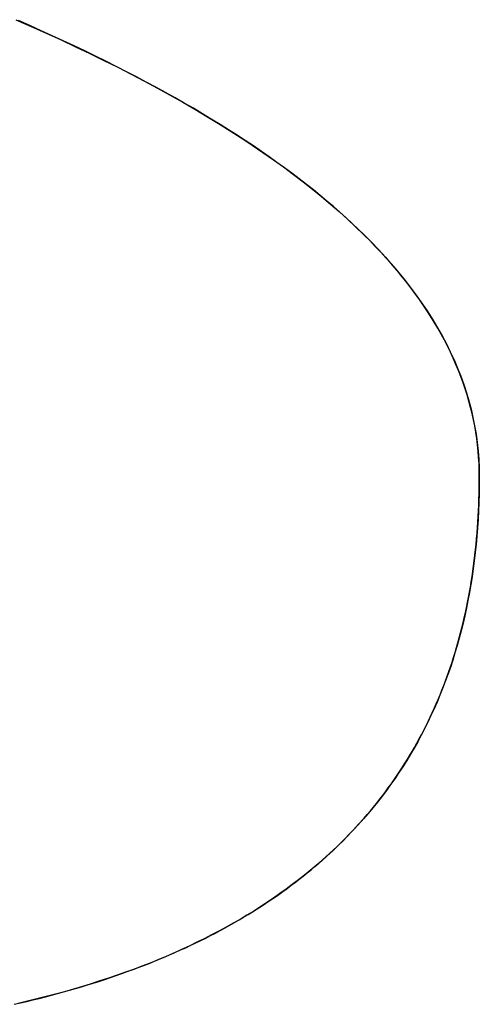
# Model space of a CAD drawing. Extents: x -3.81 to 3.81, y -1.89 to 1.9.
# Tile 96 of 149: x -0.0291 to -0.0042, y 1.3308 to 1.384. Entities that reach past the tile are written whole.
import ezdxf

# ---------------------------------------------------------------- set-up
doc = ezdxf.new("R2010")
doc.units = 0
doc.layers.get('0').update_dxf_attribs({"linetype": 'CONTINUOUS'})

# ---------------------------------------------------------------- blocks, each defined once
blk = doc.blocks.new('*U1')
blk.add_line((-0.004236, 1.359328, 4.21), (-0.004236, 1.359328, 4.2098))
blk.add_line((-0.004236, 1.359328, 4.21), (-0.004236, 1.359328, 4.2098))
for points in [[(-0.004236, 1.35933, 4.21), (-0.004239, 1.35967, 4.21), (-0.004251, 1.36002, 4.21), (-0.004271, 1.36036, 4.21), (-0.004298, 1.3607, 4.21), (-0.004333, 1.36104, 4.21), (-0.004376, 1.36138, 4.21), (-0.004426, 1.36172, 4.21), (-0.004485, 1.36206, 4.21), (-0.004551, 1.36239, 4.21), (-0.004625, 1.36273, 4.21), (-0.004706, 1.36306, 4.21), (-0.004796, 1.3634, 4.21), (-0.004893, 1.36373, 4.21), (-0.004998, 1.36406, 4.21), (-0.005111, 1.36439, 4.21), (-0.005231, 1.36473, 4.21), (-0.00536, 1.36505, 4.21), (-0.005496, 1.36538, 4.21), (-0.00564, 1.36571, 4.21), (-0.005791, 1.36604, 4.21), (-0.005951, 1.36636, 4.21), (-0.006118, 1.36669, 4.21), (-0.006293, 1.36701, 4.21), (-0.006476, 1.36734, 4.21), (-0.006667, 1.36766, 4.21), (-0.006865, 1.36798, 4.21), (-0.007071, 1.3683, 4.21), (-0.007285, 1.36862, 4.21), (-0.007507, 1.36894, 4.21), (-0.007736, 1.36925, 4.21), (-0.007974, 1.36957, 4.21), (-0.008219, 1.36989, 4.21), (-0.008471, 1.3702, 4.21), (-0.008732, 1.37052, 4.21), (-0.009, 1.37083, 4.21), (-0.009277, 1.37114, 4.21), (-0.009561, 1.37145, 4.21), (-0.009852, 1.37176, 4.21), (-0.010152, 1.37207, 4.21), (-0.010459, 1.37238, 4.21), (-0.010774, 1.37269, 4.21), (-0.011097, 1.37299, 4.21), (-0.011428, 1.3733, 4.21), (-0.011766, 1.3736, 4.21), (-0.012112, 1.37391, 4.21), (-0.012466, 1.37421, 4.21), (-0.012828, 1.37451, 4.21), (-0.013197, 1.37481, 4.21), (-0.013575, 1.37511, 4.21), (-0.01396, 1.37541, 4.21), (-0.014353, 1.37571, 4.21), (-0.014753, 1.37601, 4.21), (-0.015162, 1.3763, 4.21), (-0.015578, 1.3766, 4.21), (-0.016002, 1.37689, 4.21), (-0.016434, 1.37719, 4.21), (-0.016873, 1.37748, 4.21), (-0.01732, 1.37777, 4.21), (-0.017775, 1.37806, 4.21), (-0.018238, 1.37835, 4.21), (-0.018709, 1.37864, 4.21), (-0.019187, 1.37893, 4.21), (-0.019674, 1.37922, 4.21), (-0.020168, 1.3795, 4.21), (-0.020669, 1.37979, 4.21), (-0.021179, 1.38007, 4.21), (-0.021696, 1.38036, 4.21), (-0.022221, 1.38064, 4.21), (-0.022754, 1.38092, 4.21), (-0.023295, 1.3812, 4.21), (-0.023843, 1.38148, 4.21), (-0.0244, 1.38176, 4.21), (-0.024963, 1.38204, 4.21), (-0.025535, 1.38232, 4.21), (-0.026115, 1.38259, 4.21), (-0.026702, 1.38287, 4.21), (-0.027297, 1.38314, 4.21), (-0.0279, 1.38341, 4.21), (-0.028511, 1.38369, 4.21), (-0.029129, 1.38396, 4.21)], [(-0.004236, 1.35933, 4.21), (-0.004239, 1.35967, 4.21), (-0.004251, 1.36002, 4.21), (-0.004271, 1.36036, 4.21), (-0.004298, 1.3607, 4.21), (-0.004333, 1.36104, 4.21), (-0.004376, 1.36138, 4.21), (-0.004426, 1.36172, 4.21), (-0.004485, 1.36206, 4.21), (-0.004551, 1.36239, 4.21), (-0.004625, 1.36273, 4.21), (-0.004706, 1.36306, 4.21), (-0.004796, 1.3634, 4.21), (-0.004893, 1.36373, 4.21), (-0.004998, 1.36406, 4.21), (-0.005111, 1.36439, 4.21), (-0.005231, 1.36473, 4.21), (-0.00536, 1.36505, 4.21), (-0.005496, 1.36538, 4.21), (-0.00564, 1.36571, 4.21), (-0.005791, 1.36604, 4.21), (-0.005951, 1.36636, 4.21), (-0.006118, 1.36669, 4.21), (-0.006293, 1.36701, 4.21), (-0.006476, 1.36734, 4.21), (-0.006667, 1.36766, 4.21), (-0.006865, 1.36798, 4.21), (-0.007071, 1.3683, 4.21), (-0.007285, 1.36862, 4.21), (-0.007507, 1.36894, 4.21), (-0.007736, 1.36925, 4.21), (-0.007974, 1.36957, 4.21), (-0.008219, 1.36989, 4.21), (-0.008471, 1.3702, 4.21), (-0.008732, 1.37052, 4.21), (-0.009, 1.37083, 4.21), (-0.009277, 1.37114, 4.21), (-0.009561, 1.37145, 4.21), (-0.009852, 1.37176, 4.21), (-0.010152, 1.37207, 4.21), (-0.010459, 1.37238, 4.21), (-0.010774, 1.37269, 4.21), (-0.011097, 1.37299, 4.21), (-0.011428, 1.3733, 4.21), (-0.011766, 1.3736, 4.21), (-0.012112, 1.37391, 4.21), (-0.012466, 1.37421, 4.21), (-0.012828, 1.37451, 4.21), (-0.013197, 1.37481, 4.21), (-0.013575, 1.37511, 4.21), (-0.01396, 1.37541, 4.21), (-0.014353, 1.37571, 4.21), (-0.014753, 1.37601, 4.21), (-0.015162, 1.3763, 4.21), (-0.015578, 1.3766, 4.21), (-0.016002, 1.37689, 4.21), (-0.016434, 1.37719, 4.21), (-0.016873, 1.37748, 4.21), (-0.01732, 1.37777, 4.21), (-0.017775, 1.37806, 4.21), (-0.018238, 1.37835, 4.21), (-0.018709, 1.37864, 4.21), (-0.019187, 1.37893, 4.21), (-0.019674, 1.37922, 4.21), (-0.020168, 1.3795, 4.21), (-0.020669, 1.37979, 4.21), (-0.021179, 1.38007, 4.21), (-0.021696, 1.38036, 4.21), (-0.022221, 1.38064, 4.21), (-0.022754, 1.38092, 4.21), (-0.023295, 1.3812, 4.21), (-0.023843, 1.38148, 4.21), (-0.0244, 1.38176, 4.21), (-0.024963, 1.38204, 4.21), (-0.025535, 1.38232, 4.21), (-0.026115, 1.38259, 4.21), (-0.026702, 1.38287, 4.21), (-0.027297, 1.38314, 4.21), (-0.0279, 1.38341, 4.21), (-0.028511, 1.38369, 4.21), (-0.029129, 1.38396, 4.21)], [(-0.02926, 1.38401, 4.2098), (-0.028433, 1.38365, 4.2098), (-0.02762, 1.38329, 4.2098), (-0.026821, 1.38292, 4.2098), (-0.026035, 1.38255, 4.2098), (-0.025264, 1.38218, 4.2098), (-0.024506, 1.38181, 4.2098), (-0.023762, 1.38144, 4.2098), (-0.023032, 1.38107, 4.2098), (-0.022316, 1.38069, 4.2098), (-0.021614, 1.38031, 4.2098), (-0.020926, 1.37993, 4.2098), (-0.020252, 1.37955, 4.2098), (-0.019591, 1.37917, 4.2098), (-0.018945, 1.37878, 4.2098), (-0.018312, 1.3784, 4.2098), (-0.017693, 1.37801, 4.2098), (-0.017089, 1.37762, 4.2098), (-0.016498, 1.37723, 4.2098), (-0.015921, 1.37684, 4.2098), (-0.015358, 1.37644, 4.2098), (-0.014809, 1.37605, 4.2098), (-0.014273, 1.37565, 4.2098), (-0.013752, 1.37525, 4.2098), (-0.013245, 1.37485, 4.2098), (-0.012751, 1.37445, 4.2098), (-0.012271, 1.37404, 4.2098), (-0.011806, 1.37364, 4.2098), (-0.011354, 1.37323, 4.2098), (-0.010916, 1.37282, 4.2098), (-0.010492, 1.37241, 4.2098), (-0.010082, 1.372, 4.2098), (-0.009685, 1.37159, 4.2098), (-0.009303, 1.37117, 4.2098), (-0.008935, 1.37075, 4.2098), (-0.00858, 1.37033, 4.2098), (-0.00824, 1.36991, 4.2098), (-0.007913, 1.36949, 4.2098), (-0.0076, 1.36907, 4.2098), (-0.007301, 1.36864, 4.2098), (-0.007016, 1.36822, 4.2098), (-0.006745, 1.36779, 4.2098), (-0.006488, 1.36736, 4.2098), (-0.006245, 1.36692, 4.2098), (-0.006015, 1.36649, 4.2098), (-0.0058, 1.36606, 4.2098), (-0.005598, 1.36562, 4.2098), (-0.00541, 1.36518, 4.2098), (-0.005237, 1.36474, 4.2098), (-0.005077, 1.3643, 4.2098), (-0.004931, 1.36385, 4.2098), (-0.004799, 1.36341, 4.2098), (-0.00468, 1.36296, 4.2098), (-0.004576, 1.36251, 4.2098), (-0.004486, 1.36206, 4.2098), (-0.004409, 1.36161, 4.2098), (-0.004347, 1.36116, 4.2098), (-0.004298, 1.3607, 4.2098), (-0.004263, 1.36025, 4.2098), (-0.004243, 1.35979, 4.2098), (-0.004236, 1.35933, 4.2098)], [(-0.02926, 1.38401, 4.2098), (-0.028433, 1.38365, 4.2098), (-0.02762, 1.38329, 4.2098), (-0.026821, 1.38292, 4.2098), (-0.026035, 1.38255, 4.2098), (-0.025264, 1.38218, 4.2098), (-0.024506, 1.38181, 4.2098), (-0.023762, 1.38144, 4.2098), (-0.023032, 1.38107, 4.2098), (-0.022316, 1.38069, 4.2098), (-0.021614, 1.38031, 4.2098), (-0.020926, 1.37993, 4.2098), (-0.020252, 1.37955, 4.2098), (-0.019591, 1.37917, 4.2098), (-0.018945, 1.37878, 4.2098), (-0.018312, 1.3784, 4.2098), (-0.017693, 1.37801, 4.2098), (-0.017089, 1.37762, 4.2098), (-0.016498, 1.37723, 4.2098), (-0.015921, 1.37684, 4.2098), (-0.015358, 1.37644, 4.2098), (-0.014809, 1.37605, 4.2098), (-0.014273, 1.37565, 4.2098), (-0.013752, 1.37525, 4.2098), (-0.013245, 1.37485, 4.2098), (-0.012751, 1.37445, 4.2098), (-0.012271, 1.37404, 4.2098), (-0.011806, 1.37364, 4.2098), (-0.011354, 1.37323, 4.2098), (-0.010916, 1.37282, 4.2098), (-0.010492, 1.37241, 4.2098), (-0.010082, 1.372, 4.2098), (-0.009685, 1.37159, 4.2098), (-0.009303, 1.37117, 4.2098), (-0.008935, 1.37075, 4.2098), (-0.00858, 1.37033, 4.2098), (-0.00824, 1.36991, 4.2098), (-0.007913, 1.36949, 4.2098), (-0.0076, 1.36907, 4.2098), (-0.007301, 1.36864, 4.2098), (-0.007016, 1.36822, 4.2098), (-0.006745, 1.36779, 4.2098), (-0.006488, 1.36736, 4.2098), (-0.006245, 1.36692, 4.2098), (-0.006015, 1.36649, 4.2098), (-0.0058, 1.36606, 4.2098), (-0.005598, 1.36562, 4.2098), (-0.00541, 1.36518, 4.2098), (-0.005237, 1.36474, 4.2098), (-0.005077, 1.3643, 4.2098), (-0.004931, 1.36385, 4.2098), (-0.004799, 1.36341, 4.2098), (-0.00468, 1.36296, 4.2098), (-0.004576, 1.36251, 4.2098), (-0.004486, 1.36206, 4.2098), (-0.004409, 1.36161, 4.2098), (-0.004347, 1.36116, 4.2098), (-0.004298, 1.3607, 4.2098), (-0.004263, 1.36025, 4.2098), (-0.004243, 1.35979, 4.2098), (-0.004236, 1.35933, 4.2098)], [(-0.029361, 1.3308, 4.21), (-0.029019, 1.33088, 4.21), (-0.028678, 1.33096, 4.21), (-0.02834, 1.33104, 4.21), (-0.028005, 1.33112, 4.21), (-0.027671, 1.33121, 4.21), (-0.02734, 1.33129, 4.21), (-0.027012, 1.33138, 4.21), (-0.026685, 1.33147, 4.21), (-0.026361, 1.33156, 4.21), (-0.026039, 1.33166, 4.21), (-0.02572, 1.33175, 4.21), (-0.025403, 1.33185, 4.21), (-0.025088, 1.33194, 4.21), (-0.024775, 1.33204, 4.21), (-0.024465, 1.33214, 4.21), (-0.024157, 1.33225, 4.21), (-0.023852, 1.33235, 4.21), (-0.023548, 1.33246, 4.21), (-0.023248, 1.33257, 4.21), (-0.022949, 1.33268, 4.21), (-0.022652, 1.33279, 4.21), (-0.022358, 1.3329, 4.21), (-0.022067, 1.33301, 4.21), (-0.021777, 1.33313, 4.21), (-0.02149, 1.33325, 4.21), (-0.021206, 1.33337, 4.21), (-0.020923, 1.33349, 4.21), (-0.020643, 1.33361, 4.21), (-0.020365, 1.33374, 4.21), (-0.02009, 1.33386, 4.21), (-0.019817, 1.33399, 4.21), (-0.019546, 1.33412, 4.21), (-0.019277, 1.33425, 4.21), (-0.019011, 1.33438, 4.21), (-0.018747, 1.33452, 4.21), (-0.018485, 1.33465, 4.21), (-0.018226, 1.33479, 4.21), (-0.017969, 1.33493, 4.21), (-0.017715, 1.33507, 4.21), (-0.017462, 1.33522, 4.21), (-0.017212, 1.33536, 4.21), (-0.016964, 1.33551, 4.21), (-0.016719, 1.33565, 4.21), (-0.016476, 1.3358, 4.21), (-0.016235, 1.33596, 4.21), (-0.015997, 1.33611, 4.21), (-0.015761, 1.33626, 4.21), (-0.015527, 1.33642, 4.21), (-0.015295, 1.33658, 4.21), (-0.015066, 1.33674, 4.21), (-0.014839, 1.3369, 4.21), (-0.014615, 1.33706, 4.21), (-0.014393, 1.33723, 4.21), (-0.014173, 1.33739, 4.21), (-0.013956, 1.33756, 4.21), (-0.013741, 1.33773, 4.21), (-0.013529, 1.3379, 4.21), (-0.013319, 1.33807, 4.21), (-0.013111, 1.33825, 4.21), (-0.012906, 1.33842, 4.21), (-0.012703, 1.3386, 4.21), (-0.012503, 1.33878, 4.21), (-0.012305, 1.33896, 4.21), (-0.012109, 1.33914, 4.21), (-0.011916, 1.33933, 4.21), (-0.011725, 1.33951, 4.21), (-0.011537, 1.3397, 4.21), (-0.011351, 1.33989, 4.21), (-0.011167, 1.34008, 4.21), (-0.010986, 1.34027, 4.21), (-0.010807, 1.34047, 4.21), (-0.010631, 1.34066, 4.21), (-0.010457, 1.34086, 4.21), (-0.010285, 1.34106, 4.21), (-0.010116, 1.34126, 4.21), (-0.009949, 1.34146, 4.21), (-0.009785, 1.34166, 4.21), (-0.009623, 1.34187, 4.21), (-0.009463, 1.34207, 4.21), (-0.009306, 1.34228, 4.21), (-0.009151, 1.34249, 4.21), (-0.008999, 1.3427, 4.21), (-0.008849, 1.34292, 4.21), (-0.008701, 1.34313, 4.21), (-0.008556, 1.34335, 4.21), (-0.008413, 1.34357, 4.21), (-0.008273, 1.34379, 4.21), (-0.008134, 1.34401, 4.21), (-0.007999, 1.34423, 4.21), (-0.007866, 1.34446, 4.21), (-0.007735, 1.34468, 4.21), (-0.007606, 1.34491, 4.21), (-0.00748, 1.34514, 4.21), (-0.007357, 1.34537, 4.21), (-0.007236, 1.34561, 4.21), (-0.007117, 1.34584, 4.21), (-0.007, 1.34608, 4.21), (-0.006886, 1.34631, 4.21), (-0.006775, 1.34655, 4.21), (-0.006666, 1.34679, 4.21), (-0.006559, 1.34704, 4.21), (-0.006454, 1.34728, 4.21), (-0.006352, 1.34753, 4.21), (-0.006253, 1.34778, 4.21), (-0.006156, 1.34802, 4.21), (-0.006061, 1.34828, 4.21), (-0.005968, 1.34853, 4.21), (-0.005878, 1.34878, 4.21), (-0.005791, 1.34904, 4.21), (-0.005706, 1.34929, 4.21), (-0.005623, 1.34955, 4.21), (-0.005542, 1.34981, 4.21), (-0.005464, 1.35008, 4.21), (-0.005389, 1.35034, 4.21), (-0.005316, 1.35061, 4.21), (-0.005245, 1.35087, 4.21), (-0.005176, 1.35114, 4.21), (-0.00511, 1.35141, 4.21), (-0.005047, 1.35168, 4.21), (-0.004986, 1.35196, 4.21), (-0.004927, 1.35223, 4.21), (-0.00487, 1.35251, 4.21), (-0.004816, 1.35279, 4.21), (-0.004765, 1.35307, 4.21), (-0.004716, 1.35335, 4.21), (-0.004669, 1.35363, 4.21), (-0.004624, 1.35392, 4.21), (-0.004582, 1.35421, 4.21), (-0.004543, 1.35449, 4.21), (-0.004506, 1.35478, 4.21), (-0.004471, 1.35508, 4.21), (-0.004438, 1.35537, 4.21), (-0.004408, 1.35566, 4.21), (-0.004381, 1.35596, 4.21), (-0.004356, 1.35626, 4.21), (-0.004333, 1.35656, 4.21), (-0.004312, 1.35686, 4.21), (-0.004294, 1.35716, 4.21), (-0.004279, 1.35747, 4.21), (-0.004266, 1.35777, 4.21), (-0.004255, 1.35808, 4.21), (-0.004246, 1.35839, 4.21), (-0.00424, 1.3587, 4.21), (-0.004237, 1.35901, 4.21), (-0.004236, 1.35933, 4.21)], [(-0.029361, 1.3308, 4.21), (-0.029019, 1.33088, 4.21), (-0.028678, 1.33096, 4.21), (-0.02834, 1.33104, 4.21), (-0.028005, 1.33112, 4.21), (-0.027671, 1.33121, 4.21), (-0.02734, 1.33129, 4.21), (-0.027012, 1.33138, 4.21), (-0.026685, 1.33147, 4.21), (-0.026361, 1.33156, 4.21), (-0.026039, 1.33166, 4.21), (-0.02572, 1.33175, 4.21), (-0.025403, 1.33185, 4.21), (-0.025088, 1.33194, 4.21), (-0.024775, 1.33204, 4.21), (-0.024465, 1.33214, 4.21), (-0.024157, 1.33225, 4.21), (-0.023852, 1.33235, 4.21), (-0.023548, 1.33246, 4.21), (-0.023248, 1.33257, 4.21), (-0.022949, 1.33268, 4.21), (-0.022652, 1.33279, 4.21), (-0.022358, 1.3329, 4.21), (-0.022067, 1.33301, 4.21), (-0.021777, 1.33313, 4.21), (-0.02149, 1.33325, 4.21), (-0.021206, 1.33337, 4.21), (-0.020923, 1.33349, 4.21), (-0.020643, 1.33361, 4.21), (-0.020365, 1.33374, 4.21), (-0.02009, 1.33386, 4.21), (-0.019817, 1.33399, 4.21), (-0.019546, 1.33412, 4.21), (-0.019277, 1.33425, 4.21), (-0.019011, 1.33438, 4.21), (-0.018747, 1.33452, 4.21), (-0.018485, 1.33465, 4.21), (-0.018226, 1.33479, 4.21), (-0.017969, 1.33493, 4.21), (-0.017715, 1.33507, 4.21), (-0.017462, 1.33522, 4.21), (-0.017212, 1.33536, 4.21), (-0.016964, 1.33551, 4.21), (-0.016719, 1.33565, 4.21), (-0.016476, 1.3358, 4.21), (-0.016235, 1.33596, 4.21), (-0.015997, 1.33611, 4.21), (-0.015761, 1.33626, 4.21), (-0.015527, 1.33642, 4.21), (-0.015295, 1.33658, 4.21), (-0.015066, 1.33674, 4.21), (-0.014839, 1.3369, 4.21), (-0.014615, 1.33706, 4.21), (-0.014393, 1.33723, 4.21), (-0.014173, 1.33739, 4.21), (-0.013956, 1.33756, 4.21), (-0.013741, 1.33773, 4.21), (-0.013529, 1.3379, 4.21), (-0.013319, 1.33807, 4.21), (-0.013111, 1.33825, 4.21), (-0.012906, 1.33842, 4.21), (-0.012703, 1.3386, 4.21), (-0.012503, 1.33878, 4.21), (-0.012305, 1.33896, 4.21), (-0.012109, 1.33914, 4.21), (-0.011916, 1.33933, 4.21), (-0.011725, 1.33951, 4.21), (-0.011537, 1.3397, 4.21), (-0.011351, 1.33989, 4.21), (-0.011167, 1.34008, 4.21), (-0.010986, 1.34027, 4.21), (-0.010807, 1.34047, 4.21), (-0.010631, 1.34066, 4.21), (-0.010457, 1.34086, 4.21), (-0.010285, 1.34106, 4.21), (-0.010116, 1.34126, 4.21), (-0.009949, 1.34146, 4.21), (-0.009785, 1.34166, 4.21), (-0.009623, 1.34187, 4.21), (-0.009463, 1.34207, 4.21), (-0.009306, 1.34228, 4.21), (-0.009151, 1.34249, 4.21), (-0.008999, 1.3427, 4.21), (-0.008849, 1.34292, 4.21), (-0.008701, 1.34313, 4.21), (-0.008556, 1.34335, 4.21), (-0.008413, 1.34357, 4.21), (-0.008273, 1.34379, 4.21), (-0.008134, 1.34401, 4.21), (-0.007999, 1.34423, 4.21), (-0.007866, 1.34446, 4.21), (-0.007735, 1.34468, 4.21), (-0.007606, 1.34491, 4.21), (-0.00748, 1.34514, 4.21), (-0.007357, 1.34537, 4.21), (-0.007236, 1.34561, 4.21), (-0.007117, 1.34584, 4.21), (-0.007, 1.34608, 4.21), (-0.006886, 1.34631, 4.21), (-0.006775, 1.34655, 4.21), (-0.006666, 1.34679, 4.21), (-0.006559, 1.34704, 4.21), (-0.006454, 1.34728, 4.21), (-0.006352, 1.34753, 4.21), (-0.006253, 1.34778, 4.21), (-0.006156, 1.34802, 4.21), (-0.006061, 1.34828, 4.21), (-0.005968, 1.34853, 4.21), (-0.005878, 1.34878, 4.21), (-0.005791, 1.34904, 4.21), (-0.005706, 1.34929, 4.21), (-0.005623, 1.34955, 4.21), (-0.005542, 1.34981, 4.21), (-0.005464, 1.35008, 4.21), (-0.005389, 1.35034, 4.21), (-0.005316, 1.35061, 4.21), (-0.005245, 1.35087, 4.21), (-0.005176, 1.35114, 4.21), (-0.00511, 1.35141, 4.21), (-0.005047, 1.35168, 4.21), (-0.004986, 1.35196, 4.21), (-0.004927, 1.35223, 4.21), (-0.00487, 1.35251, 4.21), (-0.004816, 1.35279, 4.21), (-0.004765, 1.35307, 4.21), (-0.004716, 1.35335, 4.21), (-0.004669, 1.35363, 4.21), (-0.004624, 1.35392, 4.21), (-0.004582, 1.35421, 4.21), (-0.004543, 1.35449, 4.21), (-0.004506, 1.35478, 4.21), (-0.004471, 1.35508, 4.21), (-0.004438, 1.35537, 4.21), (-0.004408, 1.35566, 4.21), (-0.004381, 1.35596, 4.21), (-0.004356, 1.35626, 4.21), (-0.004333, 1.35656, 4.21), (-0.004312, 1.35686, 4.21), (-0.004294, 1.35716, 4.21), (-0.004279, 1.35747, 4.21), (-0.004266, 1.35777, 4.21), (-0.004255, 1.35808, 4.21), (-0.004246, 1.35839, 4.21), (-0.00424, 1.3587, 4.21), (-0.004237, 1.35901, 4.21), (-0.004236, 1.35933, 4.21)], [(-0.004236, 1.35933, 4.2098), (-0.004238, 1.35886, 4.2098), (-0.004246, 1.35839, 4.2098), (-0.00426, 1.35792, 4.2098), (-0.004279, 1.35746, 4.2098), (-0.004303, 1.357, 4.2098), (-0.004333, 1.35655, 4.2098), (-0.004369, 1.3561, 4.2098), (-0.004409, 1.35565, 4.2098), (-0.004455, 1.35521, 4.2098), (-0.004507, 1.35477, 4.2098), (-0.004564, 1.35434, 4.2098), (-0.004626, 1.35391, 4.2098), (-0.004694, 1.35348, 4.2098), (-0.004768, 1.35305, 4.2098), (-0.004846, 1.35263, 4.2098), (-0.00493, 1.35222, 4.2098), (-0.00502, 1.3518, 4.2098), (-0.005115, 1.35139, 4.2098), (-0.005215, 1.35099, 4.2098), (-0.005321, 1.35058, 4.2098), (-0.005433, 1.35019, 4.2098), (-0.005549, 1.34979, 4.2098), (-0.005671, 1.3494, 4.2098), (-0.005799, 1.34901, 4.2098), (-0.005932, 1.34863, 4.2098), (-0.00607, 1.34825, 4.2098), (-0.006214, 1.34787, 4.2098), (-0.006364, 1.3475, 4.2098), (-0.006518, 1.34713, 4.2098), (-0.006678, 1.34677, 4.2098), (-0.006844, 1.3464, 4.2098), (-0.007015, 1.34605, 4.2098), (-0.007191, 1.34569, 4.2098), (-0.007373, 1.34534, 4.2098), (-0.007561, 1.34499, 4.2098), (-0.007753, 1.34465, 4.2098), (-0.007951, 1.34431, 4.2098), (-0.008155, 1.34398, 4.2098), (-0.008364, 1.34364, 4.2098), (-0.008578, 1.34332, 4.2098), (-0.008798, 1.34299, 4.2098), (-0.009024, 1.34267, 4.2098), (-0.009254, 1.34235, 4.2098), (-0.00949, 1.34204, 4.2098), (-0.009732, 1.34173, 4.2098), (-0.009979, 1.34142, 4.2098), (-0.010231, 1.34112, 4.2098), (-0.010489, 1.34082, 4.2098), (-0.010753, 1.34053, 4.2098), (-0.011021, 1.34023, 4.2098), (-0.011295, 1.33995, 4.2098), (-0.011575, 1.33966, 4.2098), (-0.01186, 1.33938, 4.2098), (-0.01215, 1.3391, 4.2098), (-0.012446, 1.33883, 4.2098), (-0.012748, 1.33856, 4.2098), (-0.013054, 1.3383, 4.2098), (-0.013366, 1.33803, 4.2098), (-0.013684, 1.33777, 4.2098), (-0.014007, 1.33752, 4.2098), (-0.014335, 1.33727, 4.2098), (-0.014669, 1.33702, 4.2098), (-0.015008, 1.33678, 4.2098), (-0.015353, 1.33654, 4.2098), (-0.015703, 1.3363, 4.2098), (-0.016058, 1.33607, 4.2098), (-0.016419, 1.33584, 4.2098), (-0.016784, 1.33561, 4.2098), (-0.017155, 1.33539, 4.2098), (-0.017531, 1.33518, 4.2098), (-0.017913, 1.33496, 4.2098), (-0.018299, 1.33475, 4.2098), (-0.018691, 1.33455, 4.2098), (-0.019088, 1.33434, 4.2098), (-0.019491, 1.33415, 4.2098), (-0.019898, 1.33395, 4.2098), (-0.020311, 1.33376, 4.2098), (-0.020729, 1.33357, 4.2098), (-0.021152, 1.33339, 4.2098), (-0.02158, 1.33321, 4.2098), (-0.022014, 1.33303, 4.2098), (-0.022453, 1.33286, 4.2098), (-0.022897, 1.33269, 4.2098), (-0.023347, 1.33253, 4.2098), (-0.023801, 1.33237, 4.2098), (-0.024261, 1.33221, 4.2098), (-0.024726, 1.33206, 4.2098), (-0.025197, 1.33191, 4.2098), (-0.025672, 1.33176, 4.2098), (-0.026153, 1.33162, 4.2098), (-0.026639, 1.33148, 4.2098), (-0.02713, 1.33135, 4.2098), (-0.027627, 1.33122, 4.2098), (-0.028129, 1.33109, 4.2098), (-0.028636, 1.33097, 4.2098), (-0.029148, 1.33085, 4.2098)], [(-0.004236, 1.35933, 4.2098), (-0.004238, 1.35886, 4.2098), (-0.004246, 1.35839, 4.2098), (-0.00426, 1.35792, 4.2098), (-0.004279, 1.35746, 4.2098), (-0.004303, 1.357, 4.2098), (-0.004333, 1.35655, 4.2098), (-0.004369, 1.3561, 4.2098), (-0.004409, 1.35565, 4.2098), (-0.004455, 1.35521, 4.2098), (-0.004507, 1.35477, 4.2098), (-0.004564, 1.35434, 4.2098), (-0.004626, 1.35391, 4.2098), (-0.004694, 1.35348, 4.2098), (-0.004768, 1.35305, 4.2098), (-0.004846, 1.35263, 4.2098), (-0.00493, 1.35222, 4.2098), (-0.00502, 1.3518, 4.2098), (-0.005115, 1.35139, 4.2098), (-0.005215, 1.35099, 4.2098), (-0.005321, 1.35058, 4.2098), (-0.005433, 1.35019, 4.2098), (-0.005549, 1.34979, 4.2098), (-0.005671, 1.3494, 4.2098), (-0.005799, 1.34901, 4.2098), (-0.005932, 1.34863, 4.2098), (-0.00607, 1.34825, 4.2098), (-0.006214, 1.34787, 4.2098), (-0.006364, 1.3475, 4.2098), (-0.006518, 1.34713, 4.2098), (-0.006678, 1.34677, 4.2098), (-0.006844, 1.3464, 4.2098), (-0.007015, 1.34605, 4.2098), (-0.007191, 1.34569, 4.2098), (-0.007373, 1.34534, 4.2098), (-0.007561, 1.34499, 4.2098), (-0.007753, 1.34465, 4.2098), (-0.007951, 1.34431, 4.2098), (-0.008155, 1.34398, 4.2098), (-0.008364, 1.34364, 4.2098), (-0.008578, 1.34332, 4.2098), (-0.008798, 1.34299, 4.2098), (-0.009024, 1.34267, 4.2098), (-0.009254, 1.34235, 4.2098), (-0.00949, 1.34204, 4.2098), (-0.009732, 1.34173, 4.2098), (-0.009979, 1.34142, 4.2098), (-0.010231, 1.34112, 4.2098), (-0.010489, 1.34082, 4.2098), (-0.010753, 1.34053, 4.2098), (-0.011021, 1.34023, 4.2098), (-0.011295, 1.33995, 4.2098), (-0.011575, 1.33966, 4.2098), (-0.01186, 1.33938, 4.2098), (-0.01215, 1.3391, 4.2098), (-0.012446, 1.33883, 4.2098), (-0.012748, 1.33856, 4.2098), (-0.013054, 1.3383, 4.2098), (-0.013366, 1.33803, 4.2098), (-0.013684, 1.33777, 4.2098), (-0.014007, 1.33752, 4.2098), (-0.014335, 1.33727, 4.2098), (-0.014669, 1.33702, 4.2098), (-0.015008, 1.33678, 4.2098), (-0.015353, 1.33654, 4.2098), (-0.015703, 1.3363, 4.2098), (-0.016058, 1.33607, 4.2098), (-0.016419, 1.33584, 4.2098), (-0.016784, 1.33561, 4.2098), (-0.017155, 1.33539, 4.2098), (-0.017531, 1.33518, 4.2098), (-0.017913, 1.33496, 4.2098), (-0.018299, 1.33475, 4.2098), (-0.018691, 1.33455, 4.2098), (-0.019088, 1.33434, 4.2098), (-0.019491, 1.33415, 4.2098), (-0.019898, 1.33395, 4.2098), (-0.020311, 1.33376, 4.2098), (-0.020729, 1.33357, 4.2098), (-0.021152, 1.33339, 4.2098), (-0.02158, 1.33321, 4.2098), (-0.022014, 1.33303, 4.2098), (-0.022453, 1.33286, 4.2098), (-0.022897, 1.33269, 4.2098), (-0.023347, 1.33253, 4.2098), (-0.023801, 1.33237, 4.2098), (-0.024261, 1.33221, 4.2098), (-0.024726, 1.33206, 4.2098), (-0.025197, 1.33191, 4.2098), (-0.025672, 1.33176, 4.2098), (-0.026153, 1.33162, 4.2098), (-0.026639, 1.33148, 4.2098), (-0.02713, 1.33135, 4.2098), (-0.027627, 1.33122, 4.2098), (-0.028129, 1.33109, 4.2098), (-0.028636, 1.33097, 4.2098), (-0.029148, 1.33085, 4.2098)]]:
    blk.add_polyline3d(points)

msp = doc.modelspace()

# ---------------------------------------------------------------- block references
msp.add_blockref('*U1', (0, 0))

doc.saveas('drawing.dxf')
